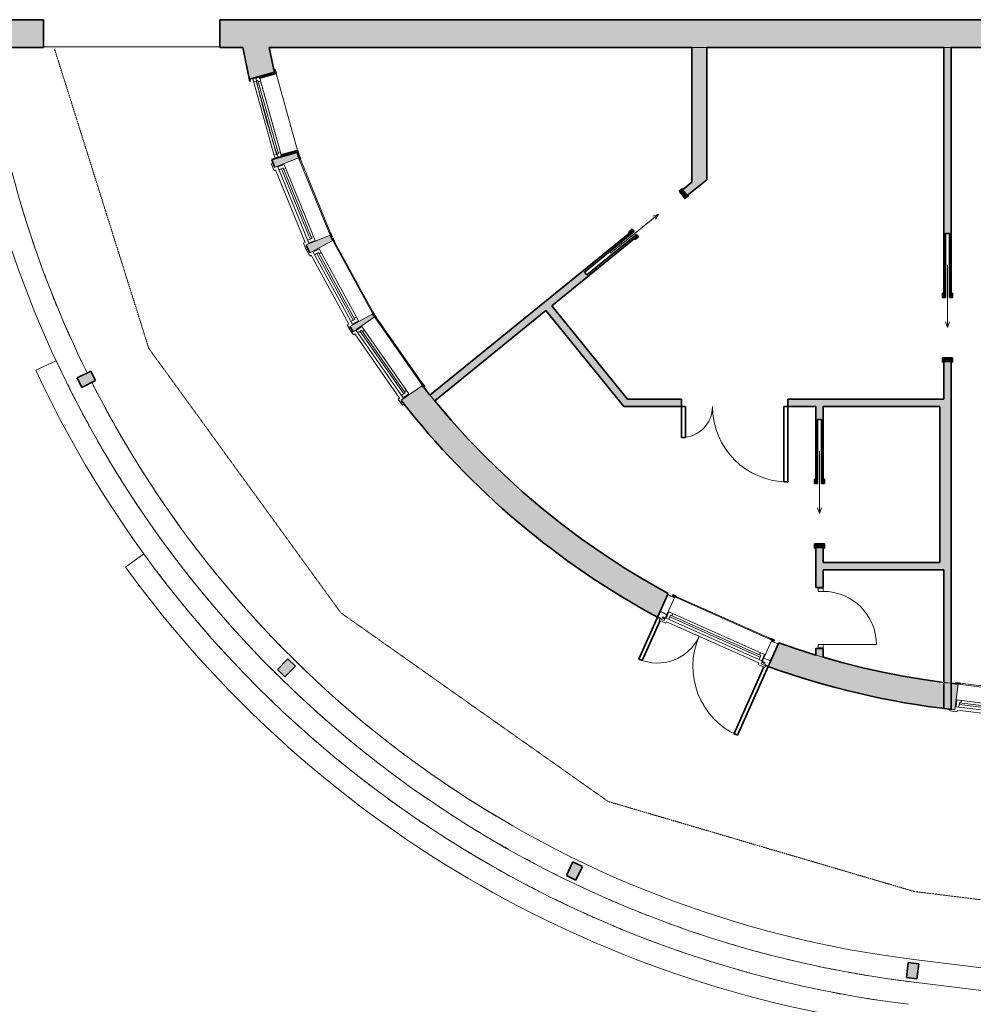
# Model space of a CAD drawing. Header units: millimetres. Extents: x -22273 to 76848, y -40640 to 35706.
# Tile 5 of 21: x -2982 to 9676, y -13186 to -110. Entities that reach past the tile are written whole.
import ezdxf

# ---------------------------------------------------------------- set-up
doc = ezdxf.new("R2010")
doc.units = ezdxf.units.MM
doc.linetypes.add('Overhead', pattern=[3.96875, 2.38125, -1.5875])
for name, color, linetype, lineweight in [('A-COLS', 52, 'Continuous', 9), ('A-DOOR', 31, 'Continuous', 9), ('A-DOOR-FRAM', 31, 'Continuous', 9), ('A-FLOR', 192, 'Continuous', 9), ('A-FLOR-OVHD', 1, 'Overhead', 9), ('A-GLAZ', 151, 'Continuous', 9), ('A-WALL', 113, 'Continuous', 9), ('A-WALL-PATT', 111, 'Continuous', 9)]:
    doc.layers.add(name, color=color, linetype=linetype, lineweight=lineweight)

# ---------------------------------------------------------------- blocks, each defined once
blk = doc.blocks.new('Vindu FKS 1x2-J - 11x26 FKS V3-487644-1_0 første etg_hele_anlegget_m_funksjoner_m_rom')
at = {"layer": 'A-GLAZ'}
h = blk.add_hatch(color=9, dxfattribs=at)
h.paths.add_polyline_path([(-545, 38), (-545, -172), (-588, -174), (-588, -187), (-530, -187), (-532, 38)])
h.paths.add_polyline_path([(530, 38), (530, -187), (588, -187), (588, -175), (545, -172), (545, 38)])
at = {"layer": 'A-GLAZ', "color": 55}
for p, q in [((545, 130), (-545, 130)), ((-545, 130), (-545, 38)), ((-545, 38), (545, 38)), ((530, 38), (-530, 38)), ((-506, 70), (-506, 130)), ((-506, 94), (506, 94)), ((-506, 70), (506, 70)), ((-488, 70), (-506, 70)), ((-488, 38), (-488, 70)), ((488, 70), (506, 70)), ((488, 38), (488, 70)), ((506, 70), (506, 130)), ((545, 38), (545, 130)), ((530, -187), (-530, -187))]:
    blk.add_line(p, q, dxfattribs=at)
at = {"layer": 'A-GLAZ', "color": 8, "lineweight": 35}
for p, q in [((-545, 38), (-545, -172)), ((-530, 38), (-545, 38)), ((-530, -187), (-530, 38)), ((545, 38), (530, 38)), ((530, 38), (530, -187)), ((545, -172), (545, 38)), ((-588, -174), (-588, -187)), ((-588, -187), (-530, -187)), ((-545, -172), (-555, -172)), ((530, -187), (588, -187)), ((588, -187), (588, -175))]:
    blk.add_line(p, q, dxfattribs=at)
blk = doc.blocks.new('Vindu FK - 11X26 FK V2-487805-1_0 første etg_hele_anlegget_m_funksjoner_m_rom')
at = {"layer": 'A-GLAZ'}
h = blk.add_hatch(color=9, dxfattribs=at)
h.paths.add_polyline_path([(-588, -174), (-588, -187), (-530, -187), (-530, -172), (-583, -174)])
h.paths.add_polyline_path([(530, -172), (530, -187), (588, -185), (588, -174), (536, -172)])
at = {"layer": 'A-GLAZ', "color": 55}
for p, q in [((-520, 194), (-618, 194)), ((-618, 194), (-618, 172)), ((-618, 172), (-555, 172)), ((-555, 172), (-555, -172)), ((-520, 172), (-520, 194)), ((520, 172), (-520, 172)), ((618, 194), (520, 194)), ((520, 194), (520, 172)), ((555, -172), (555, 172)), ((555, 172), (618, 172)), ((618, 172), (618, 194)), ((545, 130), (-545, 130)), ((-545, 130), (-545, 38)), ((-545, 38), (545, 38)), ((-506, 70), (-506, 130)), ((-506, 94), (506, 94)), ((-506, 70), (506, 70)), ((-488, 70), (-506, 70)), ((-488, 38), (-488, 70)), ((488, 70), (506, 70)), ((488, 38), (488, 70)), ((506, 70), (506, 130)), ((545, 38), (545, 130)), ((-555, -172), (555, -172)), ((530, -187), (-530, -187))]:
    blk.add_line(p, q, dxfattribs=at)
at = {"layer": 'A-GLAZ', "color": 8, "lineweight": 35}
for p, q in [((-588, -174), (-588, -187)), ((-588, -187), (-530, -187)), ((-530, -187), (-530, -172)), ((530, -172), (530, -187)), ((530, -187), (588, -187)), ((588, -187), (588, -174))]:
    blk.add_line(p, q, dxfattribs=at)
blk = doc.blocks.new('Vindu FK - 11X26 FK V2-487788-1_0 første etg_hele_anlegget_m_funksjoner_m_rom')
at = {"layer": 'A-GLAZ'}
h = blk.add_hatch(color=9, dxfattribs=at)
h.paths.add_polyline_path([(588, 174), (588, 187), (530, 186), (530, 172), (581, 173)])
h.paths.add_polyline_path([(-530, 172), (-530, 187), (-588, 186), (-588, 174), (-538, 172)])
at = {"layer": 'A-GLAZ', "color": 8, "lineweight": 35}
for p, q in [((-588, 187), (-530, 187)), ((-588, 174), (-588, 187)), ((-530, 187), (-530, 172)), ((530, 187), (588, 187)), ((530, 172), (530, 187)), ((588, 187), (588, 174))]:
    blk.add_line(p, q, dxfattribs=at)
at = {"layer": 'A-GLAZ', "color": 55}
for p, q in [((-555, 172), (555, 172)), ((-555, -172), (-555, 172)), ((530, 187), (-530, 187)), ((555, 172), (555, -172)), ((-545, -130), (-545, -38)), ((-545, -38), (545, -38)), ((545, -130), (-545, -130)), ((-506, -70), (506, -70)), ((-506, -70), (-506, -130)), ((-488, -70), (-506, -70)), ((-506, -94), (506, -94)), ((-488, -38), (-488, -70)), ((488, -38), (488, -70)), ((488, -70), (506, -70)), ((506, -70), (506, -130)), ((545, -38), (545, -130)), ((-618, -194), (-618, -172)), ((-618, -172), (-555, -172)), ((-520, -194), (-618, -194)), ((-520, -172), (-520, -194)), ((520, -172), (-520, -172)), ((520, -194), (520, -172)), ((618, -194), (520, -194)), ((555, -172), (618, -172)), ((618, -172), (618, -194))]:
    blk.add_line(p, q, dxfattribs=at)
blk = doc.blocks.new('Vindu FK - 11X26 FK V2-V9-1_0 første etg_hele_anlegget_m_funksjoner_m_rom')
at = {"layer": 'A-GLAZ'}
h = blk.add_hatch(color=9, dxfattribs=at)
h.paths.add_polyline_path([(-588, -174), (-588, -187), (-530, -187), (-530, -172), (-578, -173)])
h.paths.add_polyline_path([(530, -172), (530, -187), (588, -187), (588, -174), (540, -172)])
at = {"layer": 'A-GLAZ', "color": 55}
for p, q in [((-520, 194), (-618, 194)), ((-618, 194), (-618, 172)), ((-618, 172), (-555, 172)), ((-555, 172), (-555, -172)), ((-520, 172), (-520, 194)), ((520, 172), (-520, 172)), ((618, 194), (520, 194)), ((520, 194), (520, 172)), ((555, -172), (555, 172)), ((555, 172), (618, 172)), ((618, 172), (618, 194)), ((545, 130), (-545, 130)), ((-545, 130), (-545, 38)), ((-545, 38), (545, 38)), ((-506, 70), (-506, 130)), ((-506, 94), (506, 94)), ((-506, 70), (506, 70)), ((-488, 70), (-506, 70)), ((-488, 38), (-488, 70)), ((488, 70), (506, 70)), ((488, 38), (488, 70)), ((506, 70), (506, 130)), ((545, 38), (545, 130)), ((-555, -172), (555, -172)), ((530, -187), (-530, -187))]:
    blk.add_line(p, q, dxfattribs=at)
at = {"layer": 'A-GLAZ', "color": 8, "lineweight": 35}
for p, q in [((-588, -174), (-588, -187)), ((-588, -187), (-530, -187)), ((-530, -187), (-530, -172)), ((530, -172), (530, -187)), ((530, -187), (588, -187)), ((588, -187), (588, -174))]:
    blk.add_line(p, q, dxfattribs=at)
blk = doc.blocks.new('Vindu FK - 10X26 FK V4-487863-1_0 første etg_hele_anlegget_m_funksjoner_m_rom')
at = {"layer": 'A-GLAZ'}
h = blk.add_hatch(color=9, dxfattribs=at)
h.paths.add_polyline_path([(-538, -172), (-538, -187), (-480, -187), (-482, -172), (-505, -172)])
h.paths.add_polyline_path([(480, -172), (480, -187), (538, -187), (536, -172), (495, -172)])
at = {"layer": 'A-GLAZ', "color": 55}
for p, q in [((-470, 194), (-522, 194)), ((-522, 172), (-505, 172)), ((-505, 172), (-505, -172)), ((-470, 172), (-470, 194)), ((470, 172), (-470, 172)), ((568, 194), (470, 194)), ((470, 194), (470, 172)), ((505, -172), (505, 172)), ((505, 172), (568, 172)), ((568, 172), (568, 194)), ((495, 130), (-495, 130)), ((-495, 130), (-495, 38)), ((-495, 38), (495, 38)), ((-456, 70), (-456, 130)), ((-456, 94), (456, 94)), ((-456, 70), (456, 70)), ((-438, 70), (-456, 70)), ((-438, 38), (-438, 70)), ((438, 70), (456, 70)), ((438, 38), (438, 70)), ((456, 70), (456, 130)), ((495, 38), (495, 130)), ((-505, -172), (505, -172)), ((480, -187), (-480, -187))]:
    blk.add_line(p, q, dxfattribs=at)
at = {"layer": 'A-GLAZ', "color": 8, "lineweight": 35}
for p, q in [((-538, -172), (-538, -187)), ((-538, -187), (-480, -187)), ((-480, -187), (-480, -172)), ((480, -172), (480, -187)), ((480, -187), (538, -187)), ((538, -187), (538, -172))]:
    blk.add_line(p, q, dxfattribs=at)
blk = doc.blocks.new('Y-dør tofløya med glas - ID 16x22M-494210-1_0 første etg_hele_anlegget_m_funksjoner_m_rom')
at = {"layer": 'A-DOOR'}
h = blk.add_hatch(color=9, dxfattribs=at)
h.paths.add_polyline_path([(-1448, 152), (-1448, 147), (-1408, 147), (-1408, 152), (-1437, 152)])
h.paths.add_polyline_path([(2, 152), (2, 147), (42, 147), (42, 152), (4, 152)])
at = {"layer": 'A-DOOR', "color": 8, "lineweight": 35}
for p, q in [((-1508, 1171), (-1455, 1171)), ((-1508, 172), (-1508, 1171)), ((-1457, 201), (-1457, 1171)), ((51, 201), (51, 782)), ((102, 782), (51, 782)), ((102, 172), (102, 782)), ((-1508, 172), (-1457, 172)), ((-1457, 172), (-1457, 179)), ((-1408, 152), (-1448, 152)), ((-1448, 152), (-1448, 147)), ((-1448, 147), (-1408, 147)), ((42, 152), (2, 152)), ((2, 147), (42, 147)), ((42, 147), (42, 152)), ((51, 172), (51, 179)), ((102, 172), (51, 172))]:
    blk.add_line(p, q, dxfattribs=at)
at = {"layer": 'A-DOOR', "color": 55}
for centre, radius, start, end in [((-1508, 172), 1000, 0.4167, 90), ((102, 172), 610, 90, 179.3147)]:
    blk.add_arc(centre, radius, start, end, dxfattribs=at)
blk = doc.blocks.new('Vindu FK - 14X6 FK d1-494206-1_0 første etg_hele_anlegget_m_funksjoner_m_rom')
at = {"layer": 'A-GLAZ'}
h = blk.add_hatch(color=9, dxfattribs=at)
h.paths.add_polyline_path([(-738, -172), (-738, -187), (-680, -187), (-680, -172), (-705, -172)])
h.paths.add_polyline_path([(680, -172), (680, -187), (738, -187), (738, -172), (695, -172)])
at = {"layer": 'A-GLAZ', "color": 55}
for p, q in [((-670, 194), (-768, 194)), ((-768, 194), (-768, 172)), ((-768, 172), (-705, 172)), ((-705, 172), (-705, -172)), ((-670, 172), (-670, 194)), ((670, 172), (-670, 172)), ((768, 194), (670, 194)), ((670, 194), (670, 172)), ((705, -172), (705, 172)), ((705, 172), (768, 172)), ((768, 172), (768, 194)), ((695, 130), (-695, 130)), ((-695, 130), (-695, 38)), ((-695, 38), (695, 38)), ((-656, 70), (-656, 130)), ((-656, 94), (656, 94)), ((-656, 70), (656, 70)), ((-638, 70), (-656, 70)), ((-638, 38), (-638, 70)), ((638, 70), (656, 70)), ((638, 38), (638, 70)), ((656, 70), (656, 130)), ((695, 38), (695, 130)), ((-705, -172), (705, -172)), ((680, -187), (-680, -187))]:
    blk.add_line(p, q, dxfattribs=at)
at = {"layer": 'A-GLAZ', "color": 8, "lineweight": 35}
for p, q in [((-705, -172), (-738, -172)), ((-738, -172), (-738, -187)), ((-738, -187), (-680, -187)), ((-680, -187), (-680, -172)), ((680, -172), (680, -187)), ((680, -187), (738, -187)), ((738, -172), (705, -172)), ((738, -187), (738, -172))]:
    blk.add_line(p, q, dxfattribs=at)
blk = doc.blocks.new('Søyle Tre Limtre - 140x200-495466-1_0 første etg_hele_anlegget_m_funksjoner_m_rom')
at = {"layer": 'A-COLS'}
blk.add_hatch(color=9, dxfattribs=at).paths.add_polyline_path([(-106, -72), (94, -72), (94, 68), (-106, 68)])
at = {"layer": 'A-COLS', "color": 8, "lineweight": 35}
for p, q in [((94, 68), (-106, 68)), ((-106, 68), (-106, -72)), ((94, -72), (94, 68)), ((-106, -72), (94, -72))]:
    blk.add_line(p, q, dxfattribs=at)
blk = doc.blocks.new('Innerdor Skyvedor Glatt - 9x21-550552-1_0 første etg_hele_anlegget_m_funksjoner_m_rom')
at = {"layer": 'A-DOOR'}
h = blk.add_hatch(color=9, dxfattribs=at)
h.paths.add_polyline_path([(-455, -65), (-397, -65), (-397, -50), (-455, -50)])
h.paths.add_polyline_path([(-455, 50), (-397, 50), (-397, 65), (-455, 65)])
h.paths.add_polyline_path([(403, -65), (461, -65), (461, -50), (403, -50)])
h.paths.add_polyline_path([(403, 50), (461, 50), (461, 65), (403, 65)])
at = {"layer": 'A-DOOR-FRAM'}
blk.add_hatch(color=9, dxfattribs=at).paths.add_polyline_path([(403, -50), (435, -50), (435, 50), (403, 50), (403, -12)])
at = {"layer": 'A-DOOR', "color": 55}
for q in [(-826, 0), (-75, 27), (-75, -27)]:
    blk.add_line((0, 0), q, dxfattribs=at)
at = {"layer": 'A-DOOR', "color": 8, "lineweight": 35}
for p, q in [((-397, 65), (-455, 65)), ((-455, 65), (-455, 50)), ((-397, 50), (-397, 65)), ((403, 65), (403, 50)), ((461, 65), (403, 65)), ((403, 50), (450, 50)), ((461, 50), (461, 65)), ((-455, -50), (-455, -65)), ((-455, -65), (-397, -65)), ((-397, -65), (-397, -50)), ((403, -50), (403, -65)), ((450, -50), (403, -50)), ((403, -65), (461, -65)), ((461, -65), (461, -50))]:
    blk.add_line(p, q, dxfattribs=at)
at = {"layer": 'A-DOOR-FRAM', "color": 8, "lineweight": 35}
for p, q in [((435, 50), (403, 50)), ((403, 50), (403, -50)), ((435, -50), (435, 50)), ((403, -50), (435, -50))]:
    blk.add_line(p, q, dxfattribs=at)
blk = doc.blocks.new('Innerdor Skyvedor Glatt - 9x21-V21-1_0 første etg_hele_anlegget_m_funksjoner_m_rom')
at = {"layer": 'A-DOOR'}
h = blk.add_hatch(color=9, dxfattribs=at)
h.paths.add_polyline_path([(461, 50), (461, 65), (403, 65), (403, 50), (450, 50)])
h.paths.add_polyline_path([(461, -65), (461, -50), (403, -50), (403, -65), (450, -65)])
h.paths.add_polyline_path([(-397, 65), (-455, 65), (-455, 50), (-397, 50)])
h.paths.add_polyline_path([(-397, -65), (-397, -50), (-455, -50), (-455, -65)])
at = {"layer": 'A-DOOR-FRAM'}
blk.add_hatch(color=9, dxfattribs=at).paths.add_polyline_path([(435, 50), (403, 50), (403, -50), (435, -50)])
at = {"layer": 'A-DOOR', "color": 55}
for q in [(-826, 0), (-75, 27), (-75, -27)]:
    blk.add_line((0, 0), q, dxfattribs=at)
at = {"layer": 'A-DOOR', "color": 8, "lineweight": 35}
for p, q in [((-397, 65), (-455, 65)), ((-455, 65), (-455, 50)), ((-397, 50), (-397, 65)), ((403, 65), (403, 50)), ((461, 65), (403, 65)), ((403, 50), (450, 50)), ((461, 50), (461, 65)), ((-455, -50), (-455, -65)), ((-455, -65), (-397, -65)), ((-397, -65), (-397, -50)), ((403, -50), (403, -65)), ((450, -50), (403, -50)), ((403, -65), (461, -65)), ((461, -65), (461, -50))]:
    blk.add_line(p, q, dxfattribs=at)
at = {"layer": 'A-DOOR-FRAM', "color": 8, "lineweight": 35}
for p, q in [((435, 50), (403, 50)), ((403, 50), (403, -50)), ((435, -50), (435, 50)), ((403, -50), (435, -50))]:
    blk.add_line(p, q, dxfattribs=at)
blk = doc.blocks.new('Innerdor Skyvedor Glatt - 9x21-550699-1_0 første etg_hele_anlegget_m_funksjoner_m_rom')
at = {"layer": 'A-DOOR'}
h = blk.add_hatch(color=9, dxfattribs=at)
h.paths.add_polyline_path([(461, -50), (403, -50), (403, -65), (461, -65)])
h.paths.add_polyline_path([(461, 65), (403, 65), (403, 50), (461, 50)])
h.paths.add_polyline_path([(-397, -65), (-397, -50), (-455, -50), (-455, -65)])
h.paths.add_polyline_path([(-397, 50), (-397, 65), (-455, 65), (-455, 50)])
at = {"layer": 'A-DOOR-FRAM'}
blk.add_hatch(color=9, dxfattribs=at).paths.add_polyline_path([(435, -50), (435, 50), (403, 50), (403, -50)])
at = {"layer": 'A-DOOR', "color": 8, "lineweight": 35}
for p, q in [((-455, 65), (-397, 65)), ((-455, 50), (-455, 65)), ((-397, 65), (-397, 50)), ((403, 65), (461, 65)), ((403, 50), (403, 65)), ((450, 50), (403, 50)), ((461, 65), (461, 50)), ((-455, -65), (-455, -50)), ((-397, -65), (-455, -65)), ((-397, -50), (-397, -65)), ((403, -50), (450, -50)), ((403, -65), (403, -50)), ((461, -65), (403, -65)), ((461, -50), (461, -65))]:
    blk.add_line(p, q, dxfattribs=at)
at = {"layer": 'A-DOOR', "color": 55}
for q in [(-75, 27), (-75, -27), (-826, 0)]:
    blk.add_line((0, 0), q, dxfattribs=at)
at = {"layer": 'A-DOOR-FRAM', "color": 8, "lineweight": 35}
for p, q in [((403, 50), (435, 50)), ((403, -50), (403, 50)), ((435, 50), (435, -50)), ((435, -50), (403, -50))]:
    blk.add_line(p, q, dxfattribs=at)
blk = doc.blocks.new('Innerdør Slett _Diplomat_ - 8x21-505354-1_0 første etg_hele_anlegget_m_funksjoner_m_rom')
at = {"layer": 'A-DOOR', "color": 55}
for p, q in [((-342, 17), (-300, 17)), ((-342, -50), (-342, 17)), ((-300, -50), (-300, 17)), ((406, 17), (406, -50)), ((406, 17), (448, 17)), ((448, 17), (448, -50)), ((-300, -50), (-342, -50)), ((-300, -756), (-300, -50)), ((448, -50), (406, -50))]:
    blk.add_line(p, q, dxfattribs=at)
blk.add_arc((-300, -50), 706, 270, 0, dxfattribs=at)
blk = doc.blocks.new('Innerdør slett tofløya lite sidefelt - ID 14x21M-552729-1_0 første etg_hele_anlegget_m_funksjoner_m_rom')
at = {"layer": 'A-DOOR', "color": 8, "lineweight": 35}
for p, q in [((-1308, 1049), (-1255, 1049)), ((-1308, 50), (-1308, 1049)), ((-1257, 50), (-1257, 1049)), ((51, 50), (51, 460)), ((102, 460), (51, 460)), ((102, 50), (102, 460)), ((-1308, 50), (-1257, 50)), ((102, 50), (51, 50))]:
    blk.add_line(p, q, dxfattribs=at)
at = {"layer": 'A-DOOR', "color": 55}
for centre, radius, start, end in [((-1308, 50), 1000, 0, 90), ((102, 50), 410, 90, 180)]:
    blk.add_arc(centre, radius, start, end, dxfattribs=at)

msp = doc.modelspace()

# ---------------------------------------------------------------- hatches: boundary and pattern name
at = {"layer": 'A-COLS'}
msp.add_hatch(color=9, dxfattribs=at).paths.add_polyline_path([(-2156, -4993), (-1977, -4903), (-2039, -4778), (-2218, -4867)])
at = {"layer": 'A-WALL-PATT'}
h = msp.add_hatch(color=9, dxfattribs=at)
h.paths.add_polyline_path([(17995, -480), (23152, -480), (23152, -110), (-327, -110), (-327, -480), (15192, -480)])
h.paths.add_polyline_path([(-3688, -480), (-2667, -480), (-2667, -110), (-3782, -110), (-3782, -480)])
for points in [[(74, -929), (77, -928), (68, -898), (399, -806), (399, -802), (331, -480), (-20, -480), (68, -900)], [(5939, -2269), (6139, -2106), (6139, -480), (5939, -480)], [(5039, -5248), (5168, -5248), (4080, -3910), (4002, -3973), (4958, -5148)], [(9234, -7318), (9384, -7318), (9384, -5198), (9234, -5198), (9234, -5248)], [(9284, -7418), (9284, -7318), (7684, -7318), (7684, -7418), (9234, -7418)], [(9384, -8923), (9384, -7318), (9284, -7318), (9284, -8911), (9339, -8918)], [(9384, -9270), (9384, -8923), (9284, -8911), (9014, -8873), (8677, -8814), (8477, -8775), (8211, -8716), (7947, -8650), (7584, -8547), (7291, -8454), (7094, -8386), (6953, -8701), (7338, -8830), (7684, -8934), (7978, -9013), (8326, -9095), (8745, -9176), (9030, -9223), (9372, -9268)]]:
    msp.add_hatch(color=9, dxfattribs=at).paths.add_polyline_path(points)
h = msp.add_hatch(color=9, dxfattribs=at)
h.paths.add_polyline_path([(9384, -5198), (9384, -4648), (9284, -4648), (9284, -5198)])
h.paths.add_polyline_path([(9359, -3801), (9384, -3801), (9384, -480), (9284, -480), (9284, -3801), (9309, -3801), (9309, -2948), (9359, -2948)])
h = msp.add_hatch(color=9, dxfattribs=at)
h.paths.add_polyline_path([(5483, -8044), (5624, -7729), (5331, -7564), (5043, -7389), (4761, -7205), (4485, -7013), (4215, -6811), (3952, -6601), (3689, -6376), (3447, -6156), (3205, -5921), (2971, -5679), (2745, -5430), (2464, -5096), (2362, -4967), (2080, -5164), (2098, -5187), (2296, -5433), (2521, -5695), (2754, -5950), (2995, -6198), (3244, -6437), (3500, -6669), (3764, -6892), (4056, -7122), (4312, -7312), (4596, -7509), (4886, -7697), (5182, -7875), (5331, -7959)])
h.paths.add_polyline_path([(1445, -4253), (1727, -4056), (1703, -4018), (1401, -4182), (1423, -4218), (1440, -4246)])
h.paths.add_polyline_path([(870, -3208), (1172, -3043), (1138, -2972), (819, -3101), (823, -3109), (867, -3203)])
h.paths.add_polyline_path([(402, -2072), (721, -1943), (698, -1875), (366, -1967), (399, -2064)])
h = msp.add_hatch(color=9, dxfattribs=at)
h.paths.add_polyline_path([(2528, -5173), (5223, -2981), (5207, -2961), (4545, -3500), (4514, -3461), (5175, -2923), (5160, -2903), (2464, -5096), (2507, -5148)])
h.paths.add_polyline_path([(5880, -2446), (6139, -2235), (6139, -2106), (5817, -2369)])
h = msp.add_hatch(color=9, dxfattribs=at)
h.paths.add_polyline_path([(7684, -5248), (9234, -5248), (9234, -5198), (9284, -5198), (9284, -5148), (7214, -5148), (7214, -5248), (7584, -5248)])
h.paths.add_polyline_path([(5804, -5248), (5804, -5148), (5087, -5148), (5168, -5248), (5605, -5248)])
h = msp.add_hatch(color=9, dxfattribs=at)
h.paths.add_polyline_path([(7684, -8577), (7684, -8460), (7584, -8460), (7584, -8547), (7634, -8562)])
h.paths.add_polyline_path([(7684, -7650), (7684, -7118), (7584, -7118), (7584, -7650)])
h.paths.add_polyline_path([(7609, -6271), (7609, -5418), (7659, -5418), (7659, -6271), (7684, -6271), (7684, -5248), (7584, -5248), (7584, -6271)])
h = msp.add_hatch(color=9, dxfattribs=at)
h.paths.add_polyline_path([(30970, -11920), (30838, -11558), (29582, -11403), (29540, -11745), (30838, -11904)])
h.paths.add_polyline_path([(28439, -11609), (28481, -11268), (28332, -11250), (28290, -11591), (28352, -11599)])
h.paths.add_polyline_path([(27188, -11456), (27230, -11114), (25915, -10953), (25873, -11294), (27125, -11448)])
h.paths.add_polyline_path([(24275, -11098), (24317, -10757), (23498, -10656), (23456, -10998), (24190, -11088)])
h.paths.add_polyline_path([(22454, -10875), (22495, -10533), (22357, -10516), (22315, -10858), (22391, -10867)])
h.paths.add_polyline_path([(20022, -10576), (20063, -10235), (20024, -10230), (19982, -10571)])
h.paths.add_polyline_path([(18980, -10448), (19022, -10107), (18714, -10069), (18672, -10410), (18917, -10440)])
h.paths.add_polyline_path([(17669, -10287), (17711, -9946), (17632, -9936), (17590, -10277), (17653, -10285)])
h.paths.add_polyline_path([(15297, -9996), (15338, -9654), (15260, -9645), (15218, -9986), (15280, -9994)])
h.paths.add_polyline_path([(14215, -9863), (14257, -9522), (13910, -9479), (13868, -9820), (14153, -9855)])
h.paths.add_polyline_path([(12866, -9697), (12907, -9356), (12848, -9349), (12806, -9690), (12865, -9697)])
h.paths.add_polyline_path([(10513, -9408), (10554, -9067), (10476, -9057), (10434, -9399), (10496, -9406)])
h.paths.add_polyline_path([(9431, -9276), (9473, -8934), (9284, -8911), (9284, -9258), (9384, -9270)])

# ---------------------------------------------------------------- linework, layer by layer
at = {"layer": 'A-COLS', "color": 8, "lineweight": 35}
for p, q in [((-2039, -4778), (-2218, -4867)), ((-1977, -4903), (-2039, -4778)), ((-2218, -4867), (-2156, -4993)), ((-2156, -4993), (-1977, -4903))]:
    msp.add_line(p, q, dxfattribs=at)
at = {"layer": 'A-FLOR', "color": 55}
for p, q in [((-327, -470), (-2667, -470)), ((388, -809), (390, -818)), ((683, -1868), (686, -1878)), ((-2498, -4639), (-2770, -4766)), ((-1336, -7203), (-1578, -7379)), ((3707, -10897), (3704, -10896)), ((4078, -11098), (4076, -11096)), ((8888, -12590), (32259, -15460)), ((8852, -12888), (32374, -15776))]:
    msp.add_line(p, q, dxfattribs=at)
for radius, start, end in [(14466, 187.7471, 263), (14166, 187.9123, 206.2785), (10724, 192.6308, 198.5645), (14166, 196.4268, 197.2914), (14166, 198.1338, 198.9987), (14166, 199.8408, 200.706), (14166, 201.5478, 202.4133), (14166, 203.2548, 204.1207), (14166, 204.9618, 205.8281), (14466, 204.9796, 205.5694), (14766, 204.9796, 263), (14466, 206.3882, 207.2347), (14166, 206.8449, 263), (14166, 206.8449, 207.5355), (14466, 208.0533, 208.9001), (14166, 208.3758, 209.2429), (14466, 209.7184, 210.5655), (14166, 210.0828, 210.9503), (14166, 211.7898, 212.6578), (14466, 211.3834, 212.231), (14166, 213.4968, 214.3653), (14466, 213.0485, 213.8964), (14466, 214.7136, 215.5619), (14166, 215.2039, 216.0729), (14166, 216.9109, 217.7805), (14466, 216.3786, 217.2275), (14766, 215.9695, 216.2734), (15066, 215.9695, 263), (14766, 217.1261, 217.9423), (14466, 218.0437, 218.893), (14166, 218.6179, 219.4881), (14166, 220.3365, 221.1958), (14766, 218.7953, 219.6111), (14466, 219.7087, 220.5587), (10478, 241.5233, 242.0728), (10724, 241.6247, 242.1552), (14466, 221.3738, 222.2243), (14166, 222.043, 222.9035), (14766, 220.4646, 221.28), (14166, 223.7496, 224.6114), (10478, 249.789, 250.3371), (14766, 222.134, 222.9488), (14466, 223.0389, 223.8901), (14166, 225.4561, 226.3192), (10724, 249.7004, 250.2357), (14766, 223.8034, 224.6177), (14466, 224.7039, 225.5559), (14466, 226.369, 227.2217), (14166, 227.1626, 228.0272), (14766, 225.4729, 226.2865), (14166, 228.8692, 229.7353), (14766, 227.1425, 227.9554), (14466, 228.034, 228.8877), (14166, 230.5757, 231.4435), (14766, 228.8121, 229.6242), (14466, 229.6991, 230.5537), (14166, 232.2823, 233.1518), (14766, 230.4818, 231.293), (14466, 231.3641, 232.2199), (14166, 233.9888, 234.8603), (14766, 232.1517, 232.9618), (14466, 233.0292, 233.8862), (14166, 235.6953, 236.569), (14766, 233.8217, 234.6306), (14466, 234.6942, 235.5526), (14466, 236.3593, 237.2193), (14166, 237.4019, 239.1084), (14766, 235.4918, 236.2995), (14466, 238.0243, 238.8861), (14766, 237.1621, 237.9683), (14466, 239.6894, 240.5533), (14766, 238.8327, 239.6371), (14466, 241.3544, 242.2207), (14766, 240.5035, 241.3059), (14466, 243.0195, 243.8886), (14766, 242.1747, 242.9747), (14466, 244.6845, 245.5571), (14766, 243.8463, 244.6435), (14466, 246.3496, 247.2263), (14766, 245.5184, 246.3122), (14466, 248.0146, 248.8964), (14766, 247.1913, 247.981), (14466, 249.6797, 250.568), (14466, 251.3447, 252.2415), (14766, 248.8652, 249.6498), (14466, 253.0098, 253.9181), (14766, 250.5404, 251.3186), (14466, 254.6748, 255.6), (14766, 252.2177, 252.9874), (14466, 256.3398, 257.2914), (14466, 258.0049, 259.004), (14766, 253.898, 254.6562), (14466, 259.6699, 260.78), (14766, 255.5836, 256.3249), (14766, 257.2788, 257.9937), (14466, 261.3423, 263), (14766, 258.9951, 259.6625), (14766, 260.7751, 261.3312)]:
    msp.add_arc((10615, 1470), radius, start, end, dxfattribs=at)
at = {"layer": 'A-FLOR-OVHD'}
for p, q in [((-2520, -497), (-1269, -4474)), ((-1269, -4474), (1281, -7987)), ((1281, -7987), (4829, -10492)), ((4829, -10492), (8896, -11689)), ((8896, -11689), (13823, -12294))]:
    msp.add_line(p, q, dxfattribs=at)
at = {"layer": 'A-WALL', "color": 8, "lineweight": 35}
for p, q in [((-2667, -110), (-3782, -110)), ((-2667, -480), (-2667, -110)), ((10732, -110), (-327, -110)), ((-327, -110), (-327, -480)), ((-3782, -480), (-2667, -480)), ((-327, -480), (-20, -480)), ((-20, -480), (74, -929)), ((402, -816), (331, -480)), ((331, -480), (5939, -480)), ((5939, -480), (5939, -2269)), ((6139, -2235), (6139, -480)), ((6139, -480), (9284, -480)), ((9284, -480), (9284, -3801)), ((9384, -3801), (9384, -480)), ((9384, -480), (15041, -480)), ((68, -898), (399, -806)), ((77, -928), (68, -898)), ((399, -806), (402, -816)), ((74, -929), (77, -928)), ((698, -1875), (366, -1967)), ((5939, -2269), (5817, -2369)), ((5880, -2446), (6139, -2235)), ((5817, -2369), (5880, -2446)), ((5160, -2903), (2464, -5096)), ((4080, -3910), (5223, -2981)), ((4514, -3461), (5175, -2923)), ((5207, -2961), (4545, -3500)), ((5175, -2923), (5160, -2903)), ((5223, -2981), (5207, -2961)), ((9309, -3801), (9309, -2948)), ((9309, -2948), (9359, -2948)), ((9359, -2948), (9359, -3801)), ((4545, -3500), (4514, -3461)), ((5087, -5148), (4080, -3910)), ((9284, -3801), (9309, -3801)), ((9359, -3801), (9384, -3801)), ((2528, -5173), (4002, -3973)), ((4002, -3973), (5039, -5248)), ((9384, -4648), (9284, -4648)), ((9284, -4648), (9284, -5148)), ((9384, -8923), (9384, -4648)), ((5804, -5148), (5087, -5148)), ((5804, -5248), (5804, -5148)), ((9284, -5148), (7214, -5148)), ((7214, -5148), (7214, -5248)), ((5039, -5248), (5804, -5248)), ((7214, -5248), (7584, -5248)), ((7584, -5248), (7584, -6271)), ((7684, -5248), (9234, -5248)), ((7684, -6271), (7684, -5248)), ((9234, -5248), (9234, -7318)), ((7609, -6271), (7609, -5418)), ((7609, -5418), (7659, -5418)), ((7659, -5418), (7659, -6271)), ((7584, -6271), (7609, -6271)), ((7659, -6271), (7684, -6271)), ((7584, -7118), (7584, -7650)), ((7684, -7118), (7584, -7118)), ((7684, -7318), (7684, -7118)), ((9234, -7318), (7684, -7318)), ((7684, -7418), (9284, -7418)), ((7684, -7650), (7684, -7418)), ((9284, -7418), (9284, -8911)), ((7584, -7650), (7684, -7650)), ((5483, -8044), (5624, -7729)), ((7094, -8386), (6953, -8701)), ((7584, -8460), (7584, -8547)), ((7684, -8460), (7584, -8460)), ((7684, -8577), (7684, -8460)), ((9284, -8911), (9284, -9258)), ((9384, -9270), (9384, -8923)), ((9473, -8934), (9384, -8923)), ((9284, -9258), (9369, -9268))]:
    msp.add_line(p, q, dxfattribs=at)
at = {"layer": 'A-WALL', "color": 55}
for p, q in [((6139, -480), (5939, -480)), ((9384, -480), (9284, -480)), ((9284, -8911), (9384, -8923))]:
    msp.add_line(p, q, dxfattribs=at)
at = {"layer": 'A-WALL', "color": 8, "lineweight": 35, "flags": 128}
for points in [[(2464, -5096), (2413, -5031), (2362, -4967)], [(5624, -7729), (5331, -7564), (5043, -7389), (4761, -7205), (4485, -7013), (4215, -6811), (3952, -6601), (3696, -6383), (3447, -6156), (3205, -5921), (2971, -5679), (2745, -5430), (2528, -5173)], [(7584, -8547), (7338, -8470), (7094, -8386)], [(9284, -8911), (9014, -8873), (8745, -8827), (8477, -8775), (8211, -8716), (7947, -8650), (7684, -8577)]]:
    msp.add_lwpolyline(points, dxfattribs=at)
at = {"layer": 'A-WALL', "color": 8, "lineweight": 35}
for radius, start, end in [(10466, 198.6374, 199.0323), (10810, 198.5405, 199.0829), (10466, 205.1119, 205.5454), (10810, 205.0611, 205.5962), (10466, 211.625, 211.8736), (10810, 211.5749, 211.9238), (10810, 217.8934, 241.6595), (10810, 250.2009, 263.4625)]:
    msp.add_arc((10615, 1470), radius, start, end, dxfattribs=at)
at = {"layer": 'A-WALL', "color": 55}
for centre, radius, start, end in [((10598, 1456), 10444, 218.8532, 219.4017), ((10615, 1470), 10466, 218.8537, 219.4012), ((10611, 1458), 10454, 253.1665, 253.7383), ((10615, 1470), 10466, 253.1669, 253.738), ((10615, 1470), 10466, 262.695, 263)]:
    msp.add_arc(centre, radius, start, end, dxfattribs=at)

# ---------------------------------------------------------------- block references
at = {"layer": 'A-COLS', "color": 55}
for p, rotation in [((561, -8712), 45.37521854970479), ((4382, -11410), 64.18671897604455), ((8869, -12732), 83.0000000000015)]:
    msp.add_blockref('Søyle Tre Limtre - 140x200-495466-1_0 første etg_hele_anlegget_m_funksjoner_m_rom', p, dxfattribs=dict(at, rotation=rotation))
at = {"layer": 'A-DOOR', "color": 55}
for name, p, rotation in [('Innerdor Skyvedor Glatt - 9x21-550552-1_0 første etg_hele_anlegget_m_funksjoner_m_rom', (5499, -2691), 39.12747120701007), ('Innerdor Skyvedor Glatt - 9x21-V21-1_0 første etg_hele_anlegget_m_funksjoner_m_rom', (9334, -4198), 269.9999999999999), ('Innerdør slett tofløya lite sidefelt - ID 14x21M-552729-1_0 første etg_hele_anlegget_m_funksjoner_m_rom', (5906, -5198), 180), ('Innerdor Skyvedor Glatt - 9x21-550699-1_0 første etg_hele_anlegget_m_funksjoner_m_rom', (7634, -6668), 269.9999999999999), ('Innerdør Slett _Diplomat_ - 8x21-505354-1_0 første etg_hele_anlegget_m_funksjoner_m_rom', (7634, -8108), 89.99999999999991), ('Y-dør tofløya med glas - ID 16x22M-494210-1_0 første etg_hele_anlegget_m_funksjoner_m_rom', (5647, -7928), 155.9302120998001)]:
    msp.add_blockref(name, p, dxfattribs=dict(at, rotation=rotation))
at = {"layer": 'A-GLAZ', "color": 55}
for name, p, rotation in [('Vindu FKS 1x2-J - 11x26 FKS V3-487644-1_0 første etg_hele_anlegget_m_funksjoner_m_rom', (383, -1386), 105.5975469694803), ('Vindu FK - 11X26 FK V2-487805-1_0 første etg_hele_anlegget_m_funksjoner_m_rom', (770, -2522), 112.0720705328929), ('Vindu FK - 11X26 FK V2-487788-1_0 første etg_hele_anlegget_m_funksjoner_m_rom', (1287, -3613), 298.5852212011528), ('Vindu FK - 11X26 FK V2-V9-1_0 første etg_hele_anlegget_m_funksjoner_m_rom', (1904, -4610), 124.9134570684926), ('Vindu FK - 14X6 FK d1-494206-1_0 første etg_hele_anlegget_m_funksjoner_m_rom', (6286, -8221), 155.9309091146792), ('Vindu FK - 10X26 FK V4-487863-1_0 første etg_hele_anlegget_m_funksjoner_m_rom', (9954, -9167), 173.0000000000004)]:
    msp.add_blockref(name, p, dxfattribs=dict(at, rotation=rotation))

doc.saveas('drawing.dxf')
